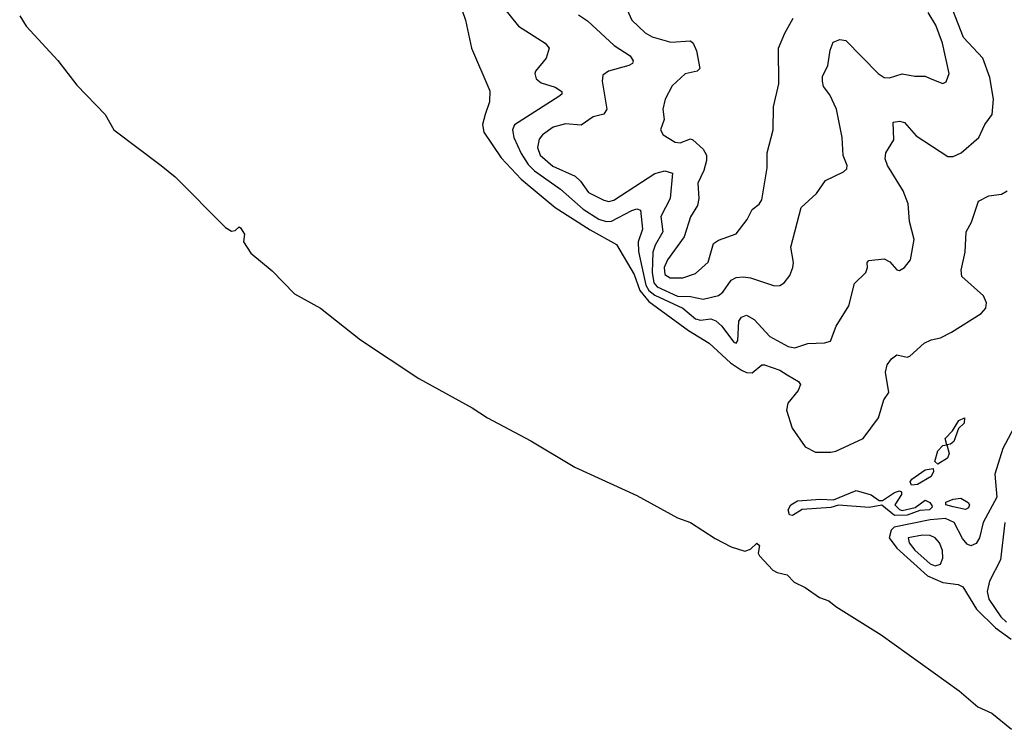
# Model space of a CAD drawing. Extents: x 1552033 to 1694788, y 811965 to 917215.
# Tile 6 of 256: x 1575655 to 1579516, y 829054 to 831836. Entities that reach past the tile are written whole.
import ezdxf

# ---------------------------------------------------------------- set-up
doc = ezdxf.new("R2010")
doc.units = 0

msp = doc.modelspace()

# ---------------------------------------------------------------- linework, layer by layer
at = {"layer": '0CON20XD'}
for points in [[(1577365.5, 831945.5), (1577403.1, 831835), (1577426, 831725), (1577497.9, 831557.9), (1577497.1, 831515), (1577480.6, 831465), (1577470.3, 831425), (1577475.3, 831395), (1577542.5, 831295), (1577621.3, 831211.3), (1577755, 831100.6), (1577892.2, 831012.2), (1577995, 830955.5), (1578065, 830837.2), (1578086.7, 830775), (1578121.6, 830731.6), (1578278.1, 830618.1), (1578358.2, 830568.2), (1578441.7, 830491.7), (1578485, 830462.2), (1578505, 830453.4), (1578527.6, 830452.4), (1578565, 830482.9), (1578575, 830483.5), (1578635, 830462.5), (1578664.3, 830444.2), (1578708.4, 830418.4), (1578716.2, 830406.2), (1578707.8, 830382.2), (1578667.2, 830332.8), (1578661.6, 830305), (1578684.4, 830235), (1578735, 830161.7), (1578775, 830141), (1578835, 830140.4), (1578855.5, 830144.5), (1578962.5, 830195), (1579022.9, 830275), (1579043.8, 830346.2), (1579063.1, 830375), (1579049.7, 830455), (1579057.1, 830482.9), (1579073.2, 830506.8), (1579095, 830522.9), (1579135, 830513.1), (1579145, 830516.9), (1579202.1, 830567.9), (1579228.5, 830581.5), (1579265, 830589.5), (1579308.1, 830611.9), (1579425.1, 830684.9), (1579443, 830705), (1579446.3, 830726.3), (1579434.4, 830754.4), (1579349.4, 830829.4), (1579346.2, 830855), (1579362.3, 830925), (1579365.8, 831005), (1579387.6, 831042.4), (1579414, 831125), (1579455, 831145.6), (1579505, 831152.9), (1579527.1, 831165)], [(1575655, 831851.8), (1575680.6, 831810.6), (1575805, 831676.7), (1575879.5, 831579.5), (1575989.8, 831465), (1576024.5, 831404.5), (1576209.2, 831265), (1576265, 831220.2), (1576461.4, 831021.3), (1576485, 831007.8), (1576499.8, 831010.2), (1576515, 831024), (1576520.5, 831020.5), (1576536.5, 830995), (1576533.1, 830965), (1576561.5, 830921.5), (1576645, 830851.7), (1576732.1, 830762.1), (1576835, 830705.8), (1576990.9, 830580.9), (1577220.3, 830430.3), (1577429.1, 830315), (1577488.9, 830275)], [(1577551.1, 831885), (1577610.8, 831810.8), (1577715.8, 831745), (1577731.4, 831725), (1577719.1, 831685), (1577678.1, 831635), (1577674.4, 831625), (1577680, 831605), (1577699.5, 831589.5), (1577755, 831572.5), (1577780.8, 831555), (1577780.8, 831545), (1577768.9, 831535), (1577595.2, 831424.8), (1577587.8, 831405), (1577592, 831375), (1577621.4, 831311.4), (1577648.5, 831268.5), (1577673.5, 831243.5), (1577775, 831171.7), (1577865, 831094.1), (1577925.4, 831055), (1577955, 831045.2), (1577975, 831046.9), (1578055, 831088.8), (1578075, 831094.6), (1578089.6, 831089.6), (1578097.3, 831015), (1578080.2, 830965), (1578081.8, 830928.2), (1578110.4, 830795), (1578122.3, 830775), (1578145, 830756.1), (1578255, 830704.8), (1578305, 830663), (1578325, 830658.6), (1578365, 830663.9), (1578385, 830656.2), (1578406.6, 830636.6), (1578455, 830571.8), (1578465, 830568.6), (1578470.9, 830579.1), (1578475.4, 830655), (1578485, 830670.5), (1578505, 830677.7), (1578535, 830661.5), (1578596.4, 830595), (1578667.8, 830555), (1578695, 830550), (1578745, 830567.1), (1578810.5, 830569.5), (1578834, 830576), (1578856.7, 830635), (1578905.6, 830714.4), (1578928.1, 830801.9), (1578972.5, 830845), (1578980, 830865), (1578977.5, 830885), (1578985, 830892.5), (1579045, 830899.1), (1579066.6, 830886.6), (1579095, 830855.7), (1579105, 830853.5), (1579125, 830864.4), (1579147.8, 830895), (1579162.7, 830975), (1579144.5, 831045), (1579138.6, 831115), (1579119.4, 831165), (1579057.3, 831265), (1579048.6, 831291.4), (1579050.8, 831315), (1579082.9, 831365), (1579080, 831435), (1579105, 831438), (1579125, 831432.9), (1579170.5, 831380.5), (1579295, 831300.4), (1579315, 831300.4), (1579346.9, 831315), (1579416.2, 831375), (1579440, 831425), (1579468.2, 831465), (1579472.9, 831525), (1579459.6, 831609.6), (1579431.9, 831685), (1579356.1, 831766.1), (1579313.7, 831873.7)], [(1577845.8, 831855), (1577881.8, 831831.8), (1577985.9, 831735.9), (1578048.1, 831695), (1578060.8, 831675), (1578058, 831665), (1578043, 831657), (1577963.3, 831635), (1577941.5, 831618.5), (1577939.1, 831595), (1577956.7, 831485), (1577945, 831466.1), (1577903.1, 831455), (1577857, 831423), (1577795, 831427.5), (1577747.1, 831415), (1577705, 831385.4), (1577692.5, 831367.5), (1577686, 831335), (1577696, 831305), (1577745, 831261.7), (1577832.5, 831222.5), (1577853.8, 831203.8), (1577885, 831159.5), (1577945, 831128.8), (1577965, 831124.2), (1577985, 831128.4), (1578145, 831233.1), (1578185, 831243.4), (1578214.6, 831234.6), (1578205.3, 831135), (1578169.6, 831065), (1578177, 831005), (1578147.1, 830952.9), (1578138.1, 830925), (1578135.3, 830845), (1578142.2, 830805), (1578155, 830789.6), (1578235, 830752.7), (1578285, 830751.8), (1578335, 830741.1), (1578395, 830755.3), (1578411.8, 830768.2), (1578444.9, 830815.1), (1578465, 830825.2), (1578491.6, 830828.4), (1578521.2, 830825), (1578615, 830793.5), (1578635.5, 830794.5), (1578652, 830805), (1578675, 830834), (1578687.1, 830865), (1578689.1, 830885), (1578678.2, 830945), (1578719.5, 831100.5), (1578779.2, 831155), (1578815, 831206.2), (1578885, 831240), (1578897.7, 831252.3), (1578899.2, 831265), (1578884.4, 831304.4), (1578880.4, 831375), (1578857.3, 831485), (1578831.8, 831541.8), (1578807.1, 831575), (1578803.1, 831595), (1578802.5, 831615), (1578823.4, 831655), (1578833.3, 831716.7), (1578845, 831748.8), (1578871.2, 831758.8), (1578895, 831754.3), (1579021.8, 831625), (1579045, 831610), (1579065, 831607.9), (1579115, 831624.5), (1579165, 831615.5), (1579205, 831615.6), (1579225, 831605.8), (1579275, 831586.2), (1579287.3, 831592.7), (1579300, 831625), (1579273.3, 831745), (1579247.3, 831815), (1579217.5, 831865)], [(1578036.5, 831875), (1578055.6, 831835), (1578108.2, 831785), (1578135, 831769.7), (1578207.9, 831747.9), (1578285, 831753.5), (1578296.3, 831745), (1578308.7, 831715), (1578321.5, 831645), (1578312, 831635), (1578265, 831623.8), (1578213.1, 831576.9), (1578185.5, 831525), (1578177.1, 831485), (1578182.5, 831445), (1578167.1, 831405), (1578177.5, 831385), (1578225, 831356.2), (1578245, 831354.1), (1578285, 831369.4), (1578295, 831365.6), (1578335, 831329.4), (1578347.8, 831305), (1578348.6, 831285), (1578337.1, 831245), (1578314.7, 831195), (1578317.8, 831135), (1578312.6, 831107.4), (1578285, 831064), (1578261.1, 830985), (1578194.8, 830895), (1578181.6, 830865), (1578185, 830837.1), (1578205, 830824.1), (1578255.3, 830824.7), (1578305, 830841.3), (1578354.8, 830885.3), (1578375, 830958.6), (1578395, 830972.2), (1578465, 830996.7), (1578507.1, 831052.9), (1578527.6, 831092.4), (1578555, 831113.3), (1578565, 831130), (1578586.2, 831255), (1578585.3, 831315), (1578610, 831405), (1578610.9, 831495), (1578632, 831585), (1578630.9, 831725), (1578655, 831783.8), (1578687.9, 831842.1)], [(1577488.9, 830275), (1577659.3, 830185), (1577831.4, 830081.4), (1578075, 829970.4), (1578235, 829883), (1578285.4, 829865.4), (1578382.6, 829802.6), (1578445, 829770.2), (1578497.8, 829752.2), (1578520, 829760), (1578545, 829783.6), (1578555.3, 829775), (1578550.6, 829745), (1578555.7, 829735), (1578608.6, 829678.6), (1578625, 829668.7), (1578665, 829659.8), (1578691.5, 829631.5), (1578735, 829610.2), (1578790.5, 829570.5), (1578827.4, 829557.4), (1578855, 829536.1), (1579033.2, 829425), (1579339.3, 829205), (1579412.2, 829142.2), (1579467.1, 829117.1), (1579544.3, 829054.3)], [(1579255, 830093.3), (1579244, 830104), (1579255, 830146.7), (1579275, 830167.5), (1579290, 830170), (1579283.3, 830195), (1579312.5, 830225), (1579338, 830265), (1579360, 830275), (1579358, 830255), (1579336.4, 830233.6), (1579317.3, 830182.7), (1579305, 830172.5), (1579290, 830170), (1579300, 830135), (1579292.5, 830117.5), (1579255, 830093.3)], [(1579563.6, 830256.3), (1579510.6, 830155), (1579478.8, 830055), (1579486.2, 829965), (1579433.2, 829865), (1579417.9, 829805), (1579405, 829782.5), (1579385, 829773.8), (1579370.6, 829780.6), (1579352.4, 829802.4), (1579318.8, 829865), (1579285, 829880.3), (1579225, 829875.1), (1579083.6, 829846.4), (1579072.3, 829835), (1579064.9, 829805), (1579094.6, 829764.6), (1579215, 829655.9), (1579275, 829629.8), (1579335, 829622), (1579353, 829613), (1579406.4, 829525), (1579481.8, 829451.8), (1579542.3, 829407.7)], [(1579151.9, 830011.9), (1579147.1, 830025), (1579153.3, 830035), (1579205, 830072.2), (1579236.7, 830076.7), (1579238.8, 830065), (1579228.8, 830045), (1579175, 830013.8), (1579151.9, 830011.9)], [(1579085, 829892.9), (1579035, 829932.5), (1578986.2, 829923.8), (1578865, 829933.6), (1578835, 829923.7), (1578723.3, 829916.7), (1578685, 829893.2), (1578673.8, 829895), (1578668.8, 829915), (1578678.9, 829935), (1578705, 829950), (1578795, 829957.1), (1578845.5, 829954.5), (1578935, 829990), (1578993.1, 829973.1), (1579025, 829951.2), (1579038, 829952), (1579085, 829983.1), (1579105, 829989.2), (1579113.3, 829985), (1579112.5, 829975), (1579086.2, 829935), (1579105, 829916), (1579115, 829912.5), (1579165.8, 829924.2), (1579205, 829952.5), (1579223.6, 829943.6), (1579231.9, 829931.9), (1579233.1, 829925), (1579222.2, 829915), (1579185, 829911.8), (1579135, 829893.9), (1579085, 829892.9)], [(1579363.3, 829916.7), (1579315, 829926.7), (1579286.2, 829935), (1579286.2, 829945), (1579315, 829957.1), (1579345, 829960), (1579374.1, 829944.1), (1579378.7, 829935), (1579375, 829922.5), (1579363.3, 829916.7)], [(1579518.1, 829865), (1579501.4, 829718.6), (1579457.7, 829635), (1579449, 829595), (1579455.7, 829565), (1579502.3, 829495), (1579525, 829473.9)], [(1579245, 829695.6), (1579265, 829701.6), (1579275.2, 829724.8), (1579273.8, 829755), (1579262, 829785), (1579245, 829804.6), (1579225, 829814.1), (1579195.2, 829815.2), (1579138.2, 829805), (1579143.3, 829785), (1579165, 829756.5), (1579225, 829702.8), (1579245, 829695.6)]]:
    msp.add_lwpolyline(points, dxfattribs=at)

doc.saveas('drawing.dxf')
